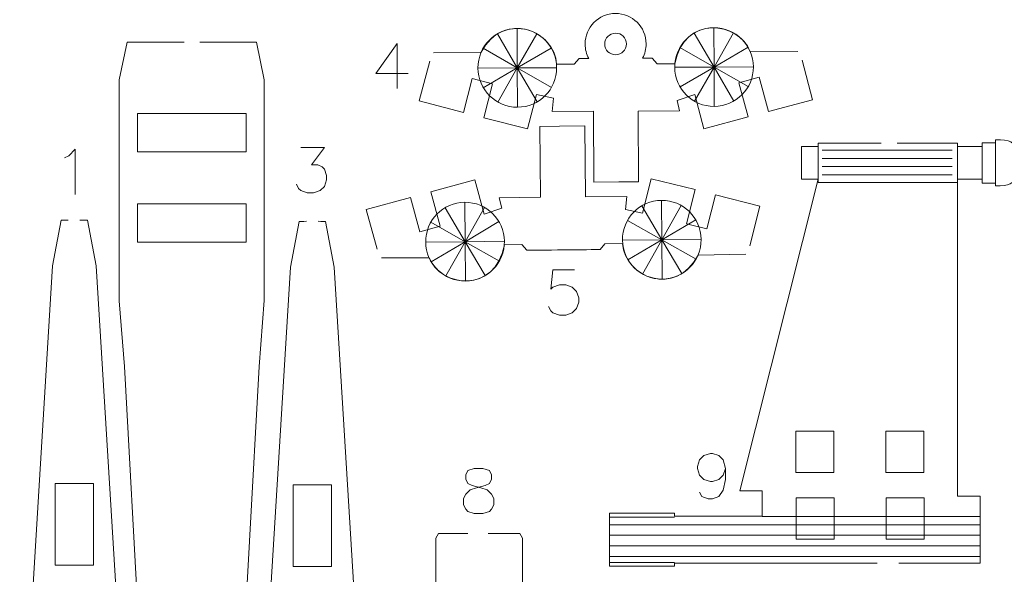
# Model space of a CAD drawing. Header units: millimetres. Extents: x -178 to 174, y -133 to 130.
# Tile 34 of 38: x -20 to 69, y 28 to 78. Entities that reach past the tile are written whole.
import ezdxf

# ---------------------------------------------------------------- set-up
doc = ezdxf.new("R2010")
doc.units = ezdxf.units.MM
doc.header["$MEASUREMENT"] = 0
doc.layers.add('Layer 1', color=7, linetype='Continuous')

msp = doc.modelspace()

# ---------------------------------------------------------------- linework, layer by layer
at = {"layer": 'Layer 1', "lineweight": 9}
for points, knots in [([(50.0126, 75.2759), (50.0126, 75.2759), (45.73, 75.2986), (45.73, 75.2986), (45.73, 75.2986), (44.7244, 77.9397), (39.852, 78.6117), (38.9922, 74.1751), (38.9922, 74.1751), (38.9922, 74.1751), (37.4192, 74.1762), (37.4192, 74.1762), (37.4192, 74.1762), (37.4192, 74.1762), (36.9759, 74.6824), (36.9759, 74.6824), (36.9759, 74.6824), (36.9759, 74.6824), (36.1163, 74.6789), (36.1163, 74.6789), (36.1163, 74.6789), (36.3165, 75.0605), (36.4291, 75.4957), (36.4273, 75.957), (36.4273, 75.957), (36.4211, 77.4661), (35.1932, 78.6843), (33.6841, 78.6782), (33.6841, 78.6782), (32.175, 78.672), (30.9568, 77.4439), (30.9629, 75.9349), (30.9629, 75.9349), (30.9648, 75.4736), (31.0808, 75.0395), (31.2843, 74.6594), (31.2843, 74.6594), (31.2843, 74.6594), (30.4243, 74.6559), (30.4243, 74.6559), (30.4243, 74.6559), (30.4243, 74.6559), (29.9855, 74.1461), (29.9855, 74.1461), (29.9855, 74.1461), (29.9855, 74.1461), (28.4146, 74.1344), (28.4146, 74.1344), (28.4146, 74.1344), (28.2485, 77.1386), (23.6478, 79.0279), (21.6514, 75.2016), (21.6514, 75.2016), (21.6514, 75.2016), (17.3834, 75.1443), (17.3834, 75.1443)], [0, 0, 0, 0, 0.0666667, 0.0666667, 0.0666667, 0.0666667, 0.1333333, 0.1333333, 0.1333333, 0.1333333, 0.2, 0.2, 0.2, 0.2, 0.2666667, 0.2666667, 0.2666667, 0.2666667, 0.3333333, 0.3333333, 0.3333333, 0.3333333, 0.4, 0.4, 0.4, 0.4, 0.4666667, 0.4666667, 0.4666667, 0.4666667, 0.5333333, 0.5333333, 0.5333333, 0.5333333, 0.6, 0.6, 0.6, 0.6, 0.6666667, 0.6666667, 0.6666667, 0.6666667, 0.7333333, 0.7333333, 0.7333333, 0.7333333, 0.8, 0.8, 0.8, 0.8, 0.8666667, 0.8666667, 0.8666667, 0.8666667, 1, 1, 1, 1]), ([(33.6912, 76.9161), (34.2269, 76.9182), (34.663, 76.4857), (34.6652, 75.9499), (34.6652, 75.9499), (34.6674, 75.4141), (34.2348, 74.9781), (33.699, 74.9759), (33.699, 74.9759), (33.1632, 74.9737), (32.7272, 75.4063), (32.725, 75.942), (32.725, 75.942), (32.7228, 76.4778), (33.1554, 76.9139), (33.6912, 76.9161)], [0, 0, 0, 0, 0.2, 0.2, 0.2, 0.2, 0.4, 0.4, 0.4, 0.4, 0.6, 0.6, 0.6, 0.6, 1, 1, 1, 1]), ([(-4.6262, -10.8019), (-4.9735, -10.7913), (-5.4471, -10.6584), (-5.4471, -10.6584), (-5.4471, -10.6584), (-5.4471, -10.6584), (-7.7165, 0.1205), (-7.7165, 0.1205), (-7.7165, 0.1205), (-7.7165, 0.1205), (-10.311, 47.0752), (-10.311, 47.0752), (-10.311, 47.0752), (-10.311, 47.0752), (-10.7634, 52.9546), (-10.7634, 52.9546), (-10.7634, 52.9546), (-10.7634, 52.9546), (-10.7634, 72.7382), (-10.7634, 72.7382), (-10.7634, 72.7382), (-10.7634, 72.7382), (-10.0522, 76.1222), (-10.0522, 76.1222), (-10.0522, 76.1222), (-10.0522, 76.1222), (-6.4837, 76.1222), (-4.9533, 76.1222)], [0, 0, 0, 0, 0.125, 0.125, 0.125, 0.125, 0.25, 0.25, 0.25, 0.25, 0.375, 0.375, 0.375, 0.375, 0.5, 0.5, 0.5, 0.5, 0.625, 0.625, 0.625, 0.625, 0.75, 0.75, 0.75, 0.75, 1, 1, 1, 1]), ([(-3.551, 76.1222), (-2.0019, 76.1222), (1.5128, 76.1222), (1.5128, 76.1222), (1.5128, 76.1222), (1.5128, 76.1222), (2.224, 72.7487), (2.224, 72.7487), (2.224, 72.7487), (2.224, 72.7487), (2.224, 52.9651), (2.224, 52.9651), (2.224, 52.9651), (2.224, 52.9651), (1.7716, 47.0752), (1.7716, 47.0752), (1.7716, 47.0752), (1.7716, 47.0752), (-0.8229, 0.1205), (-0.8229, 0.1205), (-0.8229, 0.1205), (-0.8229, 0.1205), (-3.0923, -10.6584), (-3.0923, -10.6584), (-3.0923, -10.6584), (-3.0923, -10.6584), (-3.5224, -10.8179), (-3.8652, -10.8031)], [0, 0, 0, 0, 0.125, 0.125, 0.125, 0.125, 0.25, 0.25, 0.25, 0.25, 0.375, 0.375, 0.375, 0.375, 0.5, 0.5, 0.5, 0.5, 0.625, 0.625, 0.625, 0.625, 0.75, 0.75, 0.75, 0.75, 1, 1, 1, 1]), ([(17.0639, 74.4028), (17.0639, 74.4028), (16.0932, 70.84), (16.0932, 70.84), (16.0932, 70.84), (16.0932, 70.84), (20.0587, 69.8129), (20.0587, 69.8129), (20.0587, 69.8129), (20.0587, 69.8129), (20.8461, 72.8593), (20.8461, 72.8593), (20.8461, 72.8593), (20.8461, 72.8593), (22.6763, 72.3854), (22.6763, 72.3854), (22.6763, 72.3854), (22.6763, 72.3854), (21.8882, 69.3393), (21.8882, 69.3393), (21.8882, 69.3393), (21.8882, 69.3393), (25.8128, 68.3353), (25.8128, 68.3353), (25.8128, 68.3353), (25.8128, 68.3353), (26.6027, 71.4101), (26.6027, 71.4101), (26.6027, 71.4101), (26.6027, 71.4101), (28.133, 71.089), (28.133, 71.089), (28.133, 71.089), (28.133, 71.089), (28.0078, 69.9117), (28.0078, 69.9117), (28.0078, 69.9117), (28.0078, 69.9117), (31.7086, 69.9266), (31.7086, 69.9266), (31.7086, 69.9266), (31.7086, 69.9266), (31.7345, 63.5767), (31.7345, 63.5767), (31.7345, 63.5767), (31.7345, 63.5767), (33.9991, 63.5857), (33.9991, 63.5857), (33.9991, 63.5857), (33.9991, 63.5857), (35.7555, 63.5929), (35.7555, 63.5929), (35.7555, 63.5929), (35.7555, 63.5929), (35.73, 69.9429), (35.73, 69.9429), (35.73, 69.9429), (35.73, 69.9429), (39.4311, 69.9577), (39.4311, 69.9577), (39.4311, 69.9577), (39.4311, 69.9577), (39.2147, 70.8959), (39.2147, 70.8959), (39.2147, 70.8959), (39.2147, 70.8959), (40.785, 71.4154), (40.785, 71.4154), (40.785, 71.4154), (40.785, 71.4154), (41.6064, 68.3486), (41.6064, 68.3486), (41.6064, 68.3486), (41.6064, 68.3486), (45.5634, 69.4075), (45.5634, 69.4075), (45.5634, 69.4075), (45.5634, 69.4075), (44.7422, 72.4744), (44.7422, 72.4744), (44.7422, 72.4744), (44.7422, 72.4744), (46.5687, 72.9631), (46.5687, 72.9631), (46.5687, 72.9631), (46.5687, 72.9631), (47.389, 69.8959), (47.389, 69.8959), (47.389, 69.8959), (47.389, 69.8959), (51.346, 70.9549), (51.346, 70.9549), (51.346, 70.9549), (51.346, 70.9549), (50.3955, 74.4988), (50.3955, 74.4988)], [0, 0, 0, 0, 0.04, 0.04, 0.04, 0.04, 0.08, 0.08, 0.08, 0.08, 0.12, 0.12, 0.12, 0.12, 0.16, 0.16, 0.16, 0.16, 0.2, 0.2, 0.2, 0.2, 0.24, 0.24, 0.24, 0.24, 0.28, 0.28, 0.28, 0.28, 0.32, 0.32, 0.32, 0.32, 0.36, 0.36, 0.36, 0.36, 0.4, 0.4, 0.4, 0.4, 0.44, 0.44, 0.44, 0.44, 0.48, 0.48, 0.48, 0.48, 0.52, 0.52, 0.52, 0.52, 0.56, 0.56, 0.56, 0.56, 0.6, 0.6, 0.6, 0.6, 0.64, 0.64, 0.64, 0.64, 0.68, 0.68, 0.68, 0.68, 0.72, 0.72, 0.72, 0.72, 0.76, 0.76, 0.76, 0.76, 0.8, 0.8, 0.8, 0.8, 0.84, 0.84, 0.84, 0.84, 0.88, 0.88, 0.88, 0.88, 0.92, 0.92, 0.92, 0.92, 1, 1, 1, 1]), ([(0.5889, 69.7066), (0.5889, 69.7066), (0.5889, 66.2776), (0.5889, 66.2776), (0.5889, 66.2776), (0.5889, 66.2776), (-9.1283, 66.2776), (-9.1283, 66.2776), (-9.1283, 66.2776), (-9.1283, 66.2776), (-9.1283, 69.7066), (-9.1283, 69.7066), (-9.1283, 69.7066), (-9.1283, 69.7066), (0.5889, 69.7066), (0.5889, 69.7066)], [0, 0, 0, 0, 0.2, 0.2, 0.2, 0.2, 0.4, 0.4, 0.4, 0.4, 0.6, 0.6, 0.6, 0.6, 1, 1, 1, 1]), ([(45.7162, 57.879), (45.7162, 57.879), (46.6164, 61.4329), (46.6164, 61.4329), (46.6164, 61.4329), (46.6164, 61.4329), (42.6451, 62.437), (42.6451, 62.437), (42.6451, 62.437), (42.6451, 62.437), (41.8753, 59.386), (41.8753, 59.386), (41.8753, 59.386), (41.8753, 59.386), (40.0424, 59.8495), (40.0424, 59.8495), (40.0424, 59.8495), (40.0424, 59.8495), (40.8128, 62.9001), (40.8128, 62.9001), (40.8128, 62.9001), (40.8128, 62.9001), (36.8826, 63.8813), (36.8826, 63.8813), (36.8826, 63.8813), (36.8826, 63.8813), (36.1105, 60.802), (36.1105, 60.802), (36.1105, 60.802), (36.1105, 60.802), (34.5782, 61.1143), (34.5782, 61.1143), (34.5782, 61.1143), (34.5782, 61.1143), (34.6967, 62.2922), (34.6967, 62.2922), (34.6967, 62.2922), (34.6967, 62.2922), (30.996, 62.256), (30.996, 62.256), (30.996, 62.256), (30.996, 62.256), (30.9332, 68.6056), (30.9332, 68.6056), (30.9332, 68.6056), (30.9332, 68.6056), (28.6689, 68.5835), (28.6689, 68.5835), (28.6689, 68.5835), (28.6689, 68.5835), (26.9125, 68.5661), (26.9125, 68.5661), (26.9125, 68.5661), (26.9125, 68.5661), (26.9748, 62.2164), (26.9748, 62.2164), (26.9748, 62.2164), (26.9748, 62.2164), (23.2738, 62.1801), (23.2738, 62.1801), (23.2738, 62.1801), (23.2738, 62.1801), (23.4956, 61.2432), (23.4956, 61.2432), (23.4956, 61.2432), (23.4956, 61.2432), (21.9284, 60.7146), (21.9284, 60.7146), (21.9284, 60.7146), (21.9284, 60.7146), (21.0893, 63.7767), (21.0893, 63.7767), (21.0893, 63.7767), (21.0893, 63.7767), (17.1384, 62.6949), (17.1384, 62.6949), (17.1384, 62.6949), (17.1384, 62.6949), (17.9774, 59.6328), (17.9774, 59.6328), (17.9774, 59.6328), (17.9774, 59.6328), (16.1538, 59.1335), (16.1538, 59.1335), (16.1538, 59.1335), (16.1538, 59.1335), (15.3158, 62.1959), (15.3158, 62.1959), (15.3158, 62.1959), (15.3158, 62.1959), (11.3648, 61.1141), (11.3648, 61.1141), (11.3648, 61.1141), (11.3648, 61.1141), (12.3332, 57.5749), (12.3332, 57.5749)], [0, 0, 0, 0, 0.04, 0.04, 0.04, 0.04, 0.08, 0.08, 0.08, 0.08, 0.12, 0.12, 0.12, 0.12, 0.16, 0.16, 0.16, 0.16, 0.2, 0.2, 0.2, 0.2, 0.24, 0.24, 0.24, 0.24, 0.28, 0.28, 0.28, 0.28, 0.32, 0.32, 0.32, 0.32, 0.36, 0.36, 0.36, 0.36, 0.4, 0.4, 0.4, 0.4, 0.44, 0.44, 0.44, 0.44, 0.48, 0.48, 0.48, 0.48, 0.52, 0.52, 0.52, 0.52, 0.56, 0.56, 0.56, 0.56, 0.6, 0.6, 0.6, 0.6, 0.64, 0.64, 0.64, 0.64, 0.68, 0.68, 0.68, 0.68, 0.72, 0.72, 0.72, 0.72, 0.76, 0.76, 0.76, 0.76, 0.8, 0.8, 0.8, 0.8, 0.84, 0.84, 0.84, 0.84, 0.88, 0.88, 0.88, 0.88, 0.92, 0.92, 0.92, 0.92, 1, 1, 1, 1]), ([(57.1174, 29.4394), (52.2885, 29.4394), (46.8122, 29.4394), (46.8122, 29.4394), (46.8122, 29.4394), (46.8122, 29.4394), (38.9674, 29.4394), (38.9674, 29.4394), (38.9674, 29.4394), (38.9674, 29.4394), (38.9674, 29.172), (38.9674, 29.172), (38.9674, 29.172), (38.9674, 29.172), (33.1465, 29.172), (33.1465, 29.172), (33.1465, 29.172), (33.1465, 29.172), (33.1465, 33.9373), (33.1465, 33.9373), (33.1465, 33.9373), (33.1465, 33.9373), (38.9674, 33.9373), (38.9674, 33.9373), (38.9674, 33.9373), (38.9674, 33.9373), (38.9674, 33.6699), (38.9674, 33.6699), (38.9674, 33.6699), (38.9674, 33.6699), (46.8122, 33.6699), (46.8122, 33.6699), (46.8122, 33.6699), (46.8122, 33.6699), (46.8122, 35.9185), (46.8122, 35.9185), (46.8122, 35.9185), (46.8122, 35.9185), (44.8278, 35.9185), (44.8278, 35.9185), (44.8278, 35.9185), (44.8278, 35.9185), (51.8398, 63.8245), (51.8398, 63.8245), (51.8398, 63.8245), (51.8398, 63.8245), (50.3451, 63.8245), (50.3451, 63.8245), (50.3451, 63.8245), (50.3451, 63.8245), (50.3451, 66.768), (50.3451, 66.768), (50.3451, 66.768), (50.3451, 66.768), (51.8398, 66.768), (51.8398, 66.768), (51.8398, 66.768), (51.8398, 66.768), (51.8398, 67.0491), (51.8398, 67.0491), (51.8398, 67.0491), (51.8398, 67.0491), (52.2362, 67.0491), (52.2362, 67.0491), (52.2362, 67.0491), (52.2362, 67.0491), (54.7596, 67.0491), (57.5011, 67.0491)], [0, 0, 0, 0, 0.0555556, 0.0555556, 0.0555556, 0.0555556, 0.1111111, 0.1111111, 0.1111111, 0.1111111, 0.1666667, 0.1666667, 0.1666667, 0.1666667, 0.2222222, 0.2222222, 0.2222222, 0.2222222, 0.2777778, 0.2777778, 0.2777778, 0.2777778, 0.3333333, 0.3333333, 0.3333333, 0.3333333, 0.3888889, 0.3888889, 0.3888889, 0.3888889, 0.4444444, 0.4444444, 0.4444444, 0.4444444, 0.5, 0.5, 0.5, 0.5, 0.5555556, 0.5555556, 0.5555556, 0.5555556, 0.6111111, 0.6111111, 0.6111111, 0.6111111, 0.6666667, 0.6666667, 0.6666667, 0.6666667, 0.7222222, 0.7222222, 0.7222222, 0.7222222, 0.7777778, 0.7777778, 0.7777778, 0.7777778, 0.8333333, 0.8333333, 0.8333333, 0.8333333, 0.8888889, 0.8888889, 0.8888889, 0.8888889, 1, 1, 1, 1]), ([(58.9166, 67.0491), (61.7149, 67.0491), (64.3303, 67.0491), (64.3303, 67.0491), (64.3303, 67.0491), (64.3303, 67.0491), (64.3303, 66.768), (64.3303, 66.768), (64.3303, 66.768), (64.3303, 66.768), (66.5409, 66.768), (66.5409, 66.768), (66.5409, 66.768), (66.5409, 66.768), (66.5409, 67.1071), (66.5409, 67.1071), (66.5409, 67.1071), (66.5409, 67.1071), (67.7233, 67.1071), (67.7233, 67.1071), (67.7233, 67.1071), (67.7233, 67.1071), (67.7233, 67.3634), (67.7233, 67.3634), (67.7233, 67.3634), (69.0354, 67.3634), (69.4524, 67.2375), (69.5631, 66.189), (69.5631, 66.189), (69.5631, 66.189), (82.0282, 66.189), (82.0282, 66.189), (82.0282, 66.189), (82.0282, 66.189), (82.0282, 64.3369), (82.0282, 64.3369), (82.0282, 64.3369), (82.0282, 64.3369), (69.5466, 64.3369), (69.5466, 64.3369), (69.5466, 64.3369), (69.4053, 63.3494), (68.9377, 63.2291), (67.7233, 63.2291), (67.7233, 63.2291), (67.7233, 63.2291), (67.7233, 63.4854), (67.7233, 63.4854), (67.7233, 63.4854), (67.7233, 63.4854), (66.5409, 63.4854), (66.5409, 63.4854), (66.5409, 63.4854), (66.5409, 63.4854), (66.5409, 63.8245), (66.5409, 63.8245), (66.5409, 63.8245), (66.5409, 63.8245), (64.3303, 63.8245), (64.3303, 63.8245), (64.3303, 63.8245), (64.3303, 63.8245), (64.3303, 63.5434), (64.3303, 63.5434), (64.3303, 63.5434), (64.3303, 63.5434), (64.3303, 35.4561), (64.3303, 35.4561), (64.3303, 35.4561), (64.3303, 35.4561), (66.3524, 35.4561), (66.3524, 35.4561), (66.3524, 35.4561), (66.3524, 35.4561), (66.3524, 29.4394), (66.3524, 29.4394), (66.3524, 29.4394), (66.3524, 29.4394), (64.3303, 29.4394), (64.3303, 29.4394), (64.3303, 29.4394), (64.3303, 29.4394), (62.0189, 29.4394), (59.0753, 29.4394)], [0, 0, 0, 0, 0.0454545, 0.0454545, 0.0454545, 0.0454545, 0.0909091, 0.0909091, 0.0909091, 0.0909091, 0.1363636, 0.1363636, 0.1363636, 0.1363636, 0.1818182, 0.1818182, 0.1818182, 0.1818182, 0.2272727, 0.2272727, 0.2272727, 0.2272727, 0.2727273, 0.2727273, 0.2727273, 0.2727273, 0.3181818, 0.3181818, 0.3181818, 0.3181818, 0.3636364, 0.3636364, 0.3636364, 0.3636364, 0.4090909, 0.4090909, 0.4090909, 0.4090909, 0.4545455, 0.4545455, 0.4545455, 0.4545455, 0.5, 0.5, 0.5, 0.5, 0.5454545, 0.5454545, 0.5454545, 0.5454545, 0.5909091, 0.5909091, 0.5909091, 0.5909091, 0.6363636, 0.6363636, 0.6363636, 0.6363636, 0.6818182, 0.6818182, 0.6818182, 0.6818182, 0.7272727, 0.7272727, 0.7272727, 0.7272727, 0.7727273, 0.7727273, 0.7727273, 0.7727273, 0.8181818, 0.8181818, 0.8181818, 0.8181818, 0.8636364, 0.8636364, 0.8636364, 0.8636364, 0.9090909, 0.9090909, 0.9090909, 0.9090909, 1, 1, 1, 1]), ([(0.5889, 61.637), (0.5889, 61.637), (0.5889, 58.208), (0.5889, 58.208), (0.5889, 58.208), (0.5889, 58.208), (-9.1283, 58.208), (-9.1283, 58.208), (-9.1283, 58.208), (-9.1283, 58.208), (-9.1283, 61.637), (-9.1283, 61.637), (-9.1283, 61.637), (-9.1283, 61.637), (0.5889, 61.637), (0.5889, 61.637)], [0, 0, 0, 0, 0.2, 0.2, 0.2, 0.2, 0.4, 0.4, 0.4, 0.4, 0.6, 0.6, 0.6, 0.6, 1, 1, 1, 1]), ([(-15.2657, -19.4574), (-16.3994, -19.4574), (-19.1452, -19.4574), (-19.1452, -19.4574), (-19.1452, -19.4574), (-19.1452, -19.4574), (-19.6696, -16.0839), (-19.6696, -16.0839), (-19.6696, -16.0839), (-19.6696, -16.0839), (-19.6696, -16.0899), (-19.6696, -16.0899), (-19.6696, -16.0899), (-19.6696, -16.0899), (-19.6696, 3.6937), (-19.6696, 3.6937), (-19.6696, 3.6937), (-19.6696, 3.6937), (-19.6829, 3.7102), (-19.6829, 3.7102), (-19.6829, 3.7102), (-19.6829, 3.7102), (-19.6879, 7.8709), (-19.6879, 7.8709), (-19.6879, 7.8709), (-19.6879, 7.8709), (-16.7364, 56.0617), (-16.7364, 56.0617), (-16.7364, 56.0617), (-16.7364, 56.0617), (-15.9623, 60.1558), (-15.9623, 60.1558), (-15.9623, 60.1558), (-15.9623, 60.1558), (-15.6445, 60.1655), (-15.3393, 60.1748)], [0, 0, 0, 0, 0.1, 0.1, 0.1, 0.1, 0.2, 0.2, 0.2, 0.2, 0.3, 0.3, 0.3, 0.3, 0.4, 0.4, 0.4, 0.4, 0.5, 0.5, 0.5, 0.5, 0.6, 0.6, 0.6, 0.6, 0.7, 0.7, 0.7, 0.7, 0.8, 0.8, 0.8, 0.8, 1, 1, 1, 1]), ([(-14.3063, 60.1772), (-13.9803, 60.1673), (-13.6075, 60.1558), (-13.6075, 60.1558), (-13.6075, 60.1558), (-13.6075, 60.1558), (-12.8334, 56.0617), (-12.8334, 56.0617), (-12.8334, 56.0617), (-12.8334, 56.0617), (-9.8819, 7.8709), (-9.8819, 7.8709), (-9.8819, 7.8709), (-9.8819, 7.8709), (-9.8869, 3.7102), (-9.8869, 3.7102), (-9.8869, 3.7102), (-9.8869, 3.7102), (-9.7732, 3.6997), (-9.7732, 3.6997), (-9.7732, 3.6997), (-9.7732, 3.6997), (-9.7732, -16.0839), (-9.7732, -16.0839), (-9.7732, -16.0839), (-9.7732, -16.0839), (-9.7732, -16.0839), (-9.7732, -16.0839), (-9.7732, -16.0839), (-9.7732, -16.0839), (-10.4246, -19.4574), (-10.4246, -19.4574), (-10.4246, -19.4574), (-10.4246, -19.4574), (-12.9557, -19.4574), (-14.161, -19.4574)], [0, 0, 0, 0, 0.1, 0.1, 0.1, 0.1, 0.2, 0.2, 0.2, 0.2, 0.3, 0.3, 0.3, 0.3, 0.4, 0.4, 0.4, 0.4, 0.5, 0.5, 0.5, 0.5, 0.6, 0.6, 0.6, 0.6, 0.7, 0.7, 0.7, 0.7, 0.8, 0.8, 0.8, 0.8, 1, 1, 1, 1]), ([(5.9341, -19.5844), (4.743, -19.5844), (2.164, -19.5844), (2.164, -19.5844), (2.164, -19.5844), (2.164, -19.5844), (1.2586, -16.2109), (1.2586, -16.2109), (1.2586, -16.2109), (1.2586, -16.2109), (1.1936, -16.2169), (1.1936, -16.2169), (1.1936, -16.2169), (1.1936, -16.2169), (1.1936, 3.5667), (1.1936, 3.5667), (1.1936, 3.5667), (1.1936, 3.5667), (1.6263, 3.5832), (1.6263, 3.5832), (1.6263, 3.5832), (1.6263, 3.5832), (1.6213, 7.7439), (1.6213, 7.7439), (1.6213, 7.7439), (1.6213, 7.7439), (4.5728, 55.9527), (4.5728, 55.9527), (4.5728, 55.9527), (4.5728, 55.9527), (5.3469, 60.0468), (5.3469, 60.0468), (5.3469, 60.0468), (5.3469, 60.0468), (5.6857, 60.0572), (5.9997, 60.0668)], [0, 0, 0, 0, 0.1, 0.1, 0.1, 0.1, 0.2, 0.2, 0.2, 0.2, 0.3, 0.3, 0.3, 0.3, 0.4, 0.4, 0.4, 0.4, 0.5, 0.5, 0.5, 0.5, 0.6, 0.6, 0.6, 0.6, 0.7, 0.7, 0.7, 0.7, 0.8, 0.8, 0.8, 0.8, 1, 1, 1, 1]), ([(7.0588, 60.0665), (7.3701, 60.057), (7.7017, 60.0468), (7.7017, 60.0468), (7.7017, 60.0468), (7.7017, 60.0468), (8.4758, 55.9527), (8.4758, 55.9527), (8.4758, 55.9527), (8.4758, 55.9527), (11.4273, 7.7439), (11.4273, 7.7439), (11.4273, 7.7439), (11.4273, 7.7439), (11.4223, 3.5832), (11.4223, 3.5832), (11.4223, 3.5832), (11.4223, 3.5832), (11.855, 3.5667), (11.855, 3.5667), (11.855, 3.5667), (11.855, 3.5667), (11.855, -16.2169), (11.855, -16.2169), (11.855, -16.2169), (11.855, -16.2169), (11.79, -16.2109), (11.79, -16.2109), (11.79, -16.2109), (11.79, -16.2109), (10.8846, -19.5844), (10.8846, -19.5844), (10.8846, -19.5844), (10.8846, -19.5844), (8.4821, -19.5844), (7.2438, -19.5844)], [0, 0, 0, 0, 0.1, 0.1, 0.1, 0.1, 0.2, 0.2, 0.2, 0.2, 0.3, 0.3, 0.3, 0.3, 0.4, 0.4, 0.4, 0.4, 0.5, 0.5, 0.5, 0.5, 0.6, 0.6, 0.6, 0.6, 0.7, 0.7, 0.7, 0.7, 0.8, 0.8, 0.8, 0.8, 1, 1, 1, 1]), ([(12.7232, 56.8008), (12.7232, 56.8008), (17.0059, 56.8027), (17.0059, 56.8027), (17.0059, 56.8027), (18.0268, 54.1677), (22.903, 53.5239), (23.737, 57.9654), (23.737, 57.9654), (23.737, 57.9654), (25.3101, 57.9733), (25.3101, 57.9733), (25.3101, 57.9733), (25.3101, 57.9733), (25.7562, 57.4698), (25.7562, 57.4698), (25.7562, 57.4698), (26.4886, 57.477), (31.5739, 57.527), (32.3075, 57.5342), (32.3075, 57.5342), (32.3075, 57.5342), (32.7435, 58.0465), (32.7435, 58.0465), (32.7435, 58.0465), (32.7435, 58.0465), (34.3143, 58.0672), (34.3143, 58.0672), (34.3143, 58.0672), (34.4977, 55.0641), (39.1094, 53.2014), (41.0835, 57.0392), (41.0835, 57.0392), (41.0835, 57.0392), (45.3511, 57.1212), (45.3511, 57.1212)], [0, 0, 0, 0, 0.1, 0.1, 0.1, 0.1, 0.2, 0.2, 0.2, 0.2, 0.3, 0.3, 0.3, 0.3, 0.4, 0.4, 0.4, 0.4, 0.5, 0.5, 0.5, 0.5, 0.6, 0.6, 0.6, 0.6, 0.7, 0.7, 0.7, 0.7, 0.8, 0.8, 0.8, 0.8, 1, 1, 1, 1]), ([(49.8319, 37.5724), (49.8319, 37.5724), (53.2544, 37.5724), (53.2544, 37.5724), (53.2544, 37.5724), (53.2544, 37.5724), (53.2544, 41.2808), (53.2544, 41.2808), (53.2544, 41.2808), (53.2544, 41.2808), (49.8319, 41.2808), (49.8319, 41.2808), (49.8319, 41.2808), (49.8319, 41.2808), (49.8319, 37.5724), (49.8319, 37.5724)], [0, 0, 0, 0, 0.2, 0.2, 0.2, 0.2, 0.4, 0.4, 0.4, 0.4, 0.6, 0.6, 0.6, 0.6, 1, 1, 1, 1]), ([(57.8914, 37.5724), (57.8914, 37.5724), (61.3139, 37.5724), (61.3139, 37.5724), (61.3139, 37.5724), (61.3139, 37.5724), (61.3139, 41.2808), (61.3139, 41.2808), (61.3139, 41.2808), (61.3139, 41.2808), (57.8914, 41.2808), (57.8914, 41.2808), (57.8914, 41.2808), (57.8914, 41.2808), (57.8914, 37.5724), (57.8914, 37.5724)], [0, 0, 0, 0, 0.2, 0.2, 0.2, 0.2, 0.4, 0.4, 0.4, 0.4, 0.6, 0.6, 0.6, 0.6, 1, 1, 1, 1]), ([(-16.4994, 29.2793), (-16.4994, 29.2793), (-16.4994, 36.5945), (-16.4994, 36.5945), (-16.4994, 36.5945), (-16.4994, 36.5945), (-13.0704, 36.5945), (-13.0704, 36.5945), (-13.0704, 36.5945), (-13.0704, 36.5945), (-13.0704, 29.2793), (-13.0704, 29.2793), (-13.0704, 29.2793), (-13.0704, 29.2793), (-16.4994, 29.2793), (-16.4994, 29.2793)], [0, 0, 0, 0, 0.2, 0.2, 0.2, 0.2, 0.4, 0.4, 0.4, 0.4, 0.6, 0.6, 0.6, 0.6, 1, 1, 1, 1]), ([(4.8098, 29.1523), (4.8098, 29.1523), (4.8098, 36.4675), (4.8098, 36.4675), (4.8098, 36.4675), (4.8098, 36.4675), (8.2388, 36.4675), (8.2388, 36.4675), (8.2388, 36.4675), (8.2388, 36.4675), (8.2388, 29.1523), (8.2388, 29.1523), (8.2388, 29.1523), (8.2388, 29.1523), (4.8098, 29.1523), (4.8098, 29.1523)], [0, 0, 0, 0, 0.2, 0.2, 0.2, 0.2, 0.4, 0.4, 0.4, 0.4, 0.6, 0.6, 0.6, 0.6, 1, 1, 1, 1]), ([(49.8639, 31.5859), (49.8639, 31.5859), (53.2863, 31.5859), (53.2863, 31.5859), (53.2863, 31.5859), (53.2863, 31.5859), (53.2863, 35.2943), (53.2863, 35.2943), (53.2863, 35.2943), (53.2863, 35.2943), (49.8639, 35.2943), (49.8639, 35.2943), (49.8639, 35.2943), (49.8639, 35.2943), (49.8639, 31.5859), (49.8639, 31.5859)], [0, 0, 0, 0, 0.2, 0.2, 0.2, 0.2, 0.4, 0.4, 0.4, 0.4, 0.6, 0.6, 0.6, 0.6, 1, 1, 1, 1]), ([(57.9234, 31.5859), (57.9234, 31.5859), (61.3458, 31.5859), (61.3458, 31.5859), (61.3458, 31.5859), (61.3458, 31.5859), (61.3458, 35.2943), (61.3458, 35.2943), (61.3458, 35.2943), (61.3458, 35.2943), (57.9234, 35.2943), (57.9234, 35.2943), (57.9234, 35.2943), (57.9234, 35.2943), (57.9234, 31.5859), (57.9234, 31.5859)], [0, 0, 0, 0, 0.2, 0.2, 0.2, 0.2, 0.4, 0.4, 0.4, 0.4, 0.6, 0.6, 0.6, 0.6, 1, 1, 1, 1]), ([(20.3802, 22.59), (18.9931, 22.59), (17.8404, 22.59), (17.8404, 22.59), (17.8404, 22.59), (17.8404, 22.59), (17.5864, 23.0199), (17.5864, 23.0199), (17.5864, 23.0199), (17.5864, 23.0199), (17.5864, 31.6851), (17.5864, 31.6851), (17.5864, 31.6851), (17.5864, 31.6851), (17.8404, 32.115), (17.8404, 32.115), (17.8404, 32.115), (17.8404, 32.115), (19.0299, 32.115), (20.4463, 32.115)], [0, 0, 0, 0, 0.1666667, 0.1666667, 0.1666667, 0.1666667, 0.3333333, 0.3333333, 0.3333333, 0.3333333, 0.5, 0.5, 0.5, 0.5, 0.6666667, 0.6666667, 0.6666667, 0.6666667, 1, 1, 1, 1]), ([(22.2719, 32.115), (23.785, 32.0649), (25.1048, 32.115), (25.1048, 32.115), (25.1048, 32.115), (25.1048, 32.115), (25.3588, 31.6851), (25.3588, 31.6851), (25.3588, 31.6851), (25.3588, 31.6851), (25.3588, 23.0199), (25.3588, 23.0199), (25.3588, 23.0199), (25.3588, 23.0199), (25.1048, 22.59), (25.1048, 22.59), (25.1048, 22.59), (25.1048, 22.59), (23.6871, 22.5967), (22.305, 22.5967)], [0, 0, 0, 0, 0.1666667, 0.1666667, 0.1666667, 0.1666667, 0.3333333, 0.3333333, 0.3333333, 0.3333333, 0.5, 0.5, 0.5, 0.5, 0.6666667, 0.6666667, 0.6666667, 0.6666667, 1, 1, 1, 1])]:
    msp.add_open_spline(points, degree=3, knots=knots, dxfattribs=at)
at = {"layer": 'Layer 1', "color": 5, "lineweight": 9}
for points, knots in [([(24.9051, 70.283), (26.852, 70.2909), (28.424, 71.8756), (28.4161, 73.8225), (28.4161, 73.8225), (28.4083, 75.7693), (26.8236, 77.3413), (24.8767, 77.3334), (24.8767, 77.3334), (22.9297, 77.3256), (21.3579, 75.7409), (21.3657, 73.794), (21.3657, 73.794), (21.3736, 71.8471), (22.9583, 70.2752), (24.9051, 70.283)], [0, 0, 0, 0, 0.2, 0.2, 0.2, 0.2, 0.4, 0.4, 0.4, 0.4, 0.6, 0.6, 0.6, 0.6, 1, 1, 1, 1]), ([(42.5306, 70.3541), (40.5836, 70.3463), (38.9989, 71.9182), (38.9911, 73.8651), (38.9911, 73.8651), (38.9832, 75.812), (40.5551, 77.3967), (42.502, 77.4045), (42.502, 77.4045), (44.449, 77.4124), (46.0337, 75.8405), (46.0416, 73.8936), (46.0416, 73.8936), (46.0494, 71.9467), (44.4775, 70.362), (42.5306, 70.3541)], [0, 0, 0, 0, 0.2, 0.2, 0.2, 0.2, 0.4, 0.4, 0.4, 0.4, 0.6, 0.6, 0.6, 0.6, 1, 1, 1, 1]), ([(14.1344, 75.9997), (14.1344, 75.9997), (12.2061, 73.3001), (12.2061, 73.3001), (12.2061, 73.3001), (12.2061, 73.3001), (15.0985, 73.3001), (15.0985, 73.3001)], [0, 0, 0, 0, 0.3333333, 0.3333333, 0.3333333, 0.3333333, 1, 1, 1, 1]), ([(-15.6752, 65.7433), (-15.6752, 65.7433), (-15.2895, 65.9361), (-15.2895, 65.9361), (-15.2895, 65.9361), (-15.2895, 65.9361), (-14.7111, 66.5146), (-14.7111, 66.5146), (-14.7111, 66.5146), (-14.7111, 66.5146), (-14.7111, 62.4652), (-14.7111, 62.4652)], [0, 0, 0, 0, 0.25, 0.25, 0.25, 0.25, 0.5, 0.5, 0.5, 0.5, 1, 1, 1, 1]), ([(5.4894, 66.6675), (5.4894, 66.6675), (7.6104, 66.6675), (7.6104, 66.6675), (7.6104, 66.6675), (7.6104, 66.6675), (6.4535, 65.1249), (6.4535, 65.1249), (6.4535, 65.1249), (6.4535, 65.1249), (7.032, 65.1249), (7.032, 65.1249), (7.032, 65.1249), (7.032, 65.1249), (7.4176, 64.932), (7.4176, 64.932), (7.4176, 64.932), (7.4176, 64.932), (7.6104, 64.7392), (7.6104, 64.7392), (7.6104, 64.7392), (7.6104, 64.7392), (7.8033, 64.1607), (7.8033, 64.1607), (7.8033, 64.1607), (7.8033, 64.1607), (7.8033, 63.7751), (7.8033, 63.7751), (7.8033, 63.7751), (7.8033, 63.7751), (7.6104, 63.1966), (7.6104, 63.1966), (7.6104, 63.1966), (7.6104, 63.1966), (7.2248, 62.8109), (7.2248, 62.8109), (7.2248, 62.8109), (7.2248, 62.8109), (6.6463, 62.6181), (6.6463, 62.6181), (6.6463, 62.6181), (6.6463, 62.6181), (6.0678, 62.6181), (6.0678, 62.6181), (6.0678, 62.6181), (6.0678, 62.6181), (5.4894, 62.8109), (5.4894, 62.8109), (5.4894, 62.8109), (5.4894, 62.8109), (5.2965, 63.0038), (5.2965, 63.0038), (5.2965, 63.0038), (5.2965, 63.0038), (5.1037, 63.3894), (5.1037, 63.3894)], [0, 0, 0, 0, 0.0666667, 0.0666667, 0.0666667, 0.0666667, 0.1333333, 0.1333333, 0.1333333, 0.1333333, 0.2, 0.2, 0.2, 0.2, 0.2666667, 0.2666667, 0.2666667, 0.2666667, 0.3333333, 0.3333333, 0.3333333, 0.3333333, 0.4, 0.4, 0.4, 0.4, 0.4666667, 0.4666667, 0.4666667, 0.4666667, 0.5333333, 0.5333333, 0.5333333, 0.5333333, 0.6, 0.6, 0.6, 0.6, 0.6666667, 0.6666667, 0.6666667, 0.6666667, 0.7333333, 0.7333333, 0.7333333, 0.7333333, 0.8, 0.8, 0.8, 0.8, 0.8666667, 0.8666667, 0.8666667, 0.8666667, 1, 1, 1, 1]), ([(64.3303, 63.5434), (64.3303, 63.5434), (51.8398, 63.5434), (51.8398, 63.5434), (51.8398, 63.5434), (51.8398, 63.5434), (51.8398, 66.768), (51.8398, 66.768)], [0, 0, 0, 0, 0.3333333, 0.3333333, 0.3333333, 0.3333333, 1, 1, 1, 1]), ([(20.1767, 61.7658), (22.1235, 61.7849), (23.7173, 60.2222), (23.7364, 58.2753), (23.7364, 58.2753), (23.7556, 56.3285), (22.1929, 54.7348), (20.246, 54.7157), (20.246, 54.7157), (18.299, 54.6965), (16.7053, 56.2593), (16.6862, 58.2061), (16.6862, 58.2061), (16.6671, 60.153), (18.2299, 61.7467), (20.1767, 61.7658)], [0, 0, 0, 0, 0.2, 0.2, 0.2, 0.2, 0.4, 0.4, 0.4, 0.4, 0.6, 0.6, 0.6, 0.6, 1, 1, 1, 1]), ([(37.8014, 61.9389), (35.8546, 61.9198), (34.2919, 60.3261), (34.311, 58.3792), (34.311, 58.3792), (34.3301, 56.4324), (35.9238, 54.8696), (37.8707, 54.8887), (37.8707, 54.8887), (39.8175, 54.9079), (41.3802, 56.5016), (41.3611, 58.4484), (41.3611, 58.4484), (41.342, 60.3953), (39.7483, 61.958), (37.8014, 61.9389)], [0, 0, 0, 0, 0.2, 0.2, 0.2, 0.2, 0.4, 0.4, 0.4, 0.4, 0.6, 0.6, 0.6, 0.6, 1, 1, 1, 1]), ([(30.0094, 55.7196), (30.0094, 55.7196), (28.0812, 55.7196), (28.0812, 55.7196), (28.0812, 55.7196), (28.0812, 55.7196), (27.8883, 53.9841), (27.8883, 53.9841), (27.8883, 53.9841), (27.8883, 53.9841), (28.0812, 54.177), (28.0812, 54.177), (28.0812, 54.177), (28.0812, 54.177), (28.6596, 54.3698), (28.6596, 54.3698), (28.6596, 54.3698), (28.6596, 54.3698), (29.2381, 54.3698), (29.2381, 54.3698), (29.2381, 54.3698), (29.2381, 54.3698), (29.8166, 54.177), (29.8166, 54.177), (29.8166, 54.177), (29.8166, 54.177), (30.2023, 53.7913), (30.2023, 53.7913), (30.2023, 53.7913), (30.2023, 53.7913), (30.3951, 53.2128), (30.3951, 53.2128), (30.3951, 53.2128), (30.3951, 53.2128), (30.3951, 52.8272), (30.3951, 52.8272), (30.3951, 52.8272), (30.3951, 52.8272), (30.2023, 52.2487), (30.2023, 52.2487), (30.2023, 52.2487), (30.2023, 52.2487), (29.8166, 51.863), (29.8166, 51.863), (29.8166, 51.863), (29.8166, 51.863), (29.2381, 51.6702), (29.2381, 51.6702), (29.2381, 51.6702), (29.2381, 51.6702), (28.6596, 51.6702), (28.6596, 51.6702), (28.6596, 51.6702), (28.6596, 51.6702), (28.0812, 51.863), (28.0812, 51.863), (28.0812, 51.863), (28.0812, 51.863), (27.8883, 52.0559), (27.8883, 52.0559), (27.8883, 52.0559), (27.8883, 52.0559), (27.6955, 52.4415), (27.6955, 52.4415)], [0, 0, 0, 0, 0.0588235, 0.0588235, 0.0588235, 0.0588235, 0.1176471, 0.1176471, 0.1176471, 0.1176471, 0.1764706, 0.1764706, 0.1764706, 0.1764706, 0.2352941, 0.2352941, 0.2352941, 0.2352941, 0.2941176, 0.2941176, 0.2941176, 0.2941176, 0.3529412, 0.3529412, 0.3529412, 0.3529412, 0.4117647, 0.4117647, 0.4117647, 0.4117647, 0.4705882, 0.4705882, 0.4705882, 0.4705882, 0.5294118, 0.5294118, 0.5294118, 0.5294118, 0.5882353, 0.5882353, 0.5882353, 0.5882353, 0.6470588, 0.6470588, 0.6470588, 0.6470588, 0.7058824, 0.7058824, 0.7058824, 0.7058824, 0.7647059, 0.7647059, 0.7647059, 0.7647059, 0.8235294, 0.8235294, 0.8235294, 0.8235294, 0.8823529, 0.8823529, 0.8823529, 0.8823529, 1, 1, 1, 1]), ([(43.5373, 37.9186), (43.5373, 37.9186), (43.3444, 37.3401), (43.3444, 37.3401), (43.3444, 37.3401), (43.3444, 37.3401), (42.9588, 36.9545), (42.9588, 36.9545), (42.9588, 36.9545), (42.9588, 36.9545), (42.3803, 36.7616), (42.3803, 36.7616), (42.3803, 36.7616), (42.3803, 36.7616), (42.1875, 36.7616), (42.1875, 36.7616), (42.1875, 36.7616), (42.1875, 36.7616), (41.609, 36.9545), (41.609, 36.9545), (41.609, 36.9545), (41.609, 36.9545), (41.2234, 37.3401), (41.2234, 37.3401), (41.2234, 37.3401), (41.2234, 37.3401), (41.0305, 37.9186), (41.0305, 37.9186), (41.0305, 37.9186), (41.0305, 37.9186), (41.0305, 38.1114), (41.0305, 38.1114), (41.0305, 38.1114), (41.0305, 38.1114), (41.2234, 38.6899), (41.2234, 38.6899), (41.2234, 38.6899), (41.2234, 38.6899), (41.609, 39.0755), (41.609, 39.0755), (41.609, 39.0755), (41.609, 39.0755), (42.1875, 39.2684), (42.1875, 39.2684), (42.1875, 39.2684), (42.1875, 39.2684), (42.3803, 39.2684), (42.3803, 39.2684), (42.3803, 39.2684), (42.3803, 39.2684), (42.9588, 39.0755), (42.9588, 39.0755), (42.9588, 39.0755), (42.9588, 39.0755), (43.3444, 38.6899), (43.3444, 38.6899), (43.3444, 38.6899), (43.3444, 38.6899), (43.5373, 37.9186), (43.5373, 37.9186), (43.5373, 37.9186), (43.5373, 37.9186), (43.5373, 36.9545), (43.5373, 36.9545), (43.5373, 36.9545), (43.5373, 36.9545), (43.3444, 35.9903), (43.3444, 35.9903), (43.3444, 35.9903), (43.3444, 35.9903), (42.9588, 35.4118), (42.9588, 35.4118), (42.9588, 35.4118), (42.9588, 35.4118), (42.3803, 35.219), (42.3803, 35.219), (42.3803, 35.219), (42.3803, 35.219), (41.9947, 35.219), (41.9947, 35.219), (41.9947, 35.219), (41.9947, 35.219), (41.4162, 35.4118), (41.4162, 35.4118), (41.4162, 35.4118), (41.4162, 35.4118), (41.2234, 35.7975), (41.2234, 35.7975)], [0, 0, 0, 0, 0.0434783, 0.0434783, 0.0434783, 0.0434783, 0.0869565, 0.0869565, 0.0869565, 0.0869565, 0.1304348, 0.1304348, 0.1304348, 0.1304348, 0.173913, 0.173913, 0.173913, 0.173913, 0.2173913, 0.2173913, 0.2173913, 0.2173913, 0.2608696, 0.2608696, 0.2608696, 0.2608696, 0.3043478, 0.3043478, 0.3043478, 0.3043478, 0.3478261, 0.3478261, 0.3478261, 0.3478261, 0.3913043, 0.3913043, 0.3913043, 0.3913043, 0.4347826, 0.4347826, 0.4347826, 0.4347826, 0.4782609, 0.4782609, 0.4782609, 0.4782609, 0.5217391, 0.5217391, 0.5217391, 0.5217391, 0.5652174, 0.5652174, 0.5652174, 0.5652174, 0.6086957, 0.6086957, 0.6086957, 0.6086957, 0.6521739, 0.6521739, 0.6521739, 0.6521739, 0.6956522, 0.6956522, 0.6956522, 0.6956522, 0.7391304, 0.7391304, 0.7391304, 0.7391304, 0.7826087, 0.7826087, 0.7826087, 0.7826087, 0.826087, 0.826087, 0.826087, 0.826087, 0.8695652, 0.8695652, 0.8695652, 0.8695652, 0.9130435, 0.9130435, 0.9130435, 0.9130435, 1, 1, 1, 1]), ([(21.0397, 37.9396), (21.0397, 37.9396), (20.4611, 37.7467), (20.4611, 37.7467), (20.4611, 37.7467), (20.4611, 37.7467), (20.2683, 37.3611), (20.2683, 37.3611), (20.2683, 37.3611), (20.2683, 37.3611), (20.2683, 36.9754), (20.2683, 36.9754), (20.2683, 36.9754), (20.2683, 36.9754), (20.4611, 36.5898), (20.4611, 36.5898), (20.4611, 36.5898), (20.4611, 36.5898), (20.8468, 36.397), (20.8468, 36.397), (20.8468, 36.397), (20.8468, 36.397), (21.6181, 36.2041), (21.6181, 36.2041), (21.6181, 36.2041), (21.6181, 36.2041), (22.1966, 36.0113), (22.1966, 36.0113), (22.1966, 36.0113), (22.1966, 36.0113), (22.5823, 35.6257), (22.5823, 35.6257), (22.5823, 35.6257), (22.5823, 35.6257), (22.7751, 35.24), (22.7751, 35.24), (22.7751, 35.24), (22.7751, 35.24), (22.7751, 34.6615), (22.7751, 34.6615), (22.7751, 34.6615), (22.7751, 34.6615), (22.5823, 34.2759), (22.5823, 34.2759), (22.5823, 34.2759), (22.5823, 34.2759), (22.3894, 34.083), (22.3894, 34.083), (22.3894, 34.083), (22.3894, 34.083), (21.811, 33.8902), (21.811, 33.8902), (21.811, 33.8902), (21.811, 33.8902), (21.0397, 33.8902), (21.0397, 33.8902), (21.0397, 33.8902), (21.0397, 33.8902), (20.4611, 34.083), (20.4611, 34.083), (20.4611, 34.083), (20.4611, 34.083), (20.2683, 34.2759), (20.2683, 34.2759), (20.2683, 34.2759), (20.2683, 34.2759), (20.0755, 34.6615), (20.0755, 34.6615), (20.0755, 34.6615), (20.0755, 34.6615), (20.0755, 35.24), (20.0755, 35.24), (20.0755, 35.24), (20.0755, 35.24), (20.2683, 35.6257), (20.2683, 35.6257), (20.2683, 35.6257), (20.2683, 35.6257), (20.654, 36.0113), (20.654, 36.0113), (20.654, 36.0113), (20.654, 36.0113), (21.2325, 36.2041), (21.2325, 36.2041), (21.2325, 36.2041), (21.2325, 36.2041), (22.0038, 36.397), (22.0038, 36.397), (22.0038, 36.397), (22.0038, 36.397), (22.3894, 36.5898), (22.3894, 36.5898), (22.3894, 36.5898), (22.3894, 36.5898), (22.5823, 36.9754), (22.5823, 36.9754), (22.5823, 36.9754), (22.5823, 36.9754), (22.5823, 37.3611), (22.5823, 37.3611), (22.5823, 37.3611), (22.5823, 37.3611), (22.3894, 37.7467), (22.3894, 37.7467), (22.3894, 37.7467), (22.3894, 37.7467), (21.811, 37.9396), (21.811, 37.9396), (21.811, 37.9396), (21.811, 37.9396), (21.0397, 37.9396), (21.0397, 37.9396)], [0, 0, 0, 0, 0.0344828, 0.0344828, 0.0344828, 0.0344828, 0.0689655, 0.0689655, 0.0689655, 0.0689655, 0.1034483, 0.1034483, 0.1034483, 0.1034483, 0.137931, 0.137931, 0.137931, 0.137931, 0.1724138, 0.1724138, 0.1724138, 0.1724138, 0.2068966, 0.2068966, 0.2068966, 0.2068966, 0.2413793, 0.2413793, 0.2413793, 0.2413793, 0.2758621, 0.2758621, 0.2758621, 0.2758621, 0.3103448, 0.3103448, 0.3103448, 0.3103448, 0.3448276, 0.3448276, 0.3448276, 0.3448276, 0.3793103, 0.3793103, 0.3793103, 0.3793103, 0.4137931, 0.4137931, 0.4137931, 0.4137931, 0.4482759, 0.4482759, 0.4482759, 0.4482759, 0.4827586, 0.4827586, 0.4827586, 0.4827586, 0.5172414, 0.5172414, 0.5172414, 0.5172414, 0.5517241, 0.5517241, 0.5517241, 0.5517241, 0.5862069, 0.5862069, 0.5862069, 0.5862069, 0.6206897, 0.6206897, 0.6206897, 0.6206897, 0.6551724, 0.6551724, 0.6551724, 0.6551724, 0.6896552, 0.6896552, 0.6896552, 0.6896552, 0.7241379, 0.7241379, 0.7241379, 0.7241379, 0.7586207, 0.7586207, 0.7586207, 0.7586207, 0.7931034, 0.7931034, 0.7931034, 0.7931034, 0.8275862, 0.8275862, 0.8275862, 0.8275862, 0.862069, 0.862069, 0.862069, 0.862069, 0.8965517, 0.8965517, 0.8965517, 0.8965517, 0.9310345, 0.9310345, 0.9310345, 0.9310345, 1, 1, 1, 1])]:
    msp.add_open_spline(points, degree=3, knots=knots, dxfattribs=at)
for points in [[(24.8909, 73.8082), (24.8909, 73.8082), (23.116, 76.854), (23.116, 76.854)], [(24.8909, 73.8082), (24.8909, 73.8082), (24.8767, 77.3334), (24.8767, 77.3334)], [(24.8909, 73.8082), (24.8909, 73.8082), (26.6412, 76.8682), (26.6412, 76.8682)], [(42.5163, 73.8793), (42.5163, 73.8793), (40.7414, 76.9251), (40.7414, 76.9251)], [(42.5163, 73.8793), (42.5163, 73.8793), (42.5021, 77.4045), (42.5021, 77.4045)], [(42.5163, 73.8793), (42.5163, 73.8793), (44.2666, 76.9393), (44.2666, 76.9393)], [(14.1344, 75.9997), (14.1344, 75.9997), (14.1344, 71.9503), (14.1344, 71.9503)], [(24.8909, 73.8082), (24.8909, 73.8082), (21.831, 75.5585), (21.831, 75.5585)], [(24.8909, 73.8082), (24.8909, 73.8082), (27.9367, 75.5831), (27.9367, 75.5831)], [(42.5163, 73.8793), (42.5163, 73.8793), (39.4563, 75.6296), (39.4563, 75.6296)], [(42.5163, 73.8793), (42.5163, 73.8793), (45.5621, 75.6542), (45.5621, 75.6542)], [(24.8909, 73.8082), (24.8909, 73.8082), (21.3658, 73.794), (21.3658, 73.794)], [(24.8909, 73.8082), (24.8909, 73.8082), (21.8452, 72.0333), (21.8452, 72.0333)], [(24.8909, 73.8082), (24.8909, 73.8082), (23.1407, 70.7483), (23.1407, 70.7483)], [(24.8909, 73.8082), (24.8909, 73.8082), (28.4161, 73.8224), (28.4161, 73.8224)], [(24.8909, 73.8082), (24.8909, 73.8082), (24.9051, 70.2831), (24.9051, 70.2831)], [(24.8909, 73.8082), (24.8909, 73.8082), (26.6658, 70.7625), (26.6658, 70.7625)], [(24.8909, 73.8082), (24.8909, 73.8082), (27.9509, 72.058), (27.9509, 72.058)], [(42.5163, 73.8793), (42.5163, 73.8793), (38.9911, 73.8651), (38.9911, 73.8651)], [(42.5163, 73.8793), (42.5163, 73.8793), (39.4706, 72.1045), (39.4706, 72.1045)], [(42.5163, 73.8793), (42.5163, 73.8793), (40.7661, 70.8194), (40.7661, 70.8194)], [(42.5163, 73.8793), (42.5163, 73.8793), (46.0415, 73.8935), (46.0415, 73.8935)], [(42.5163, 73.8793), (42.5163, 73.8793), (42.5306, 70.3542), (42.5306, 70.3542)], [(42.5163, 73.8793), (42.5163, 73.8793), (45.5763, 72.1291), (45.5763, 72.1291)], [(42.5163, 73.8793), (42.5163, 73.8793), (44.2912, 70.8336), (44.2912, 70.8336)], [(67.7233, 67.1071), (67.7233, 67.1071), (67.7233, 63.4854), (67.7233, 63.4854)], [(52.1971, 66.4226), (52.1971, 66.4226), (63.8389, 66.4226), (63.8389, 66.4226)], [(64.3303, 66.768), (64.3303, 66.768), (64.3303, 63.8245), (64.3303, 63.8245)], [(66.5409, 66.768), (66.5409, 66.768), (66.5409, 63.8245), (66.5409, 63.8245)], [(52.1971, 65.6949), (52.1971, 65.6949), (63.8389, 65.6949), (63.8389, 65.6949)], [(52.1971, 64.9672), (52.1971, 64.9672), (63.8389, 64.9672), (63.8389, 64.9672)], [(52.1971, 64.2395), (52.1971, 64.2395), (63.8389, 64.2395), (63.8389, 64.2395)], [(20.2113, 58.2407), (20.2113, 58.2407), (20.1767, 61.7657), (20.1767, 61.7657)], [(37.836, 58.4138), (37.836, 58.4138), (37.8014, 61.9388), (37.8014, 61.9388)], [(20.2113, 58.2407), (20.2113, 58.2407), (18.4189, 61.2762), (18.4189, 61.2762)], [(20.2113, 58.2407), (20.2113, 58.2407), (21.9439, 61.3109), (21.9439, 61.3109)], [(37.836, 58.4138), (37.836, 58.4138), (36.0436, 61.4493), (36.0436, 61.4493)], [(37.836, 58.4138), (37.836, 58.4138), (39.5686, 61.4839), (39.5686, 61.4839)], [(20.2113, 58.2407), (20.2113, 58.2407), (23.2468, 60.0332), (23.2468, 60.0332)], [(37.836, 58.4138), (37.836, 58.4138), (34.766, 60.1464), (34.766, 60.1464)], [(37.836, 58.4138), (37.836, 58.4138), (40.8715, 60.2063), (40.8715, 60.2063)], [(20.2113, 58.2407), (20.2113, 58.2407), (17.1413, 59.9733), (17.1413, 59.9733)], [(20.2113, 58.2407), (20.2113, 58.2407), (16.6863, 58.2061), (16.6863, 58.2061)], [(20.2113, 58.2407), (20.2113, 58.2407), (17.1759, 56.4482), (17.1759, 56.4482)], [(20.2113, 58.2407), (20.2113, 58.2407), (18.4788, 55.1707), (18.4788, 55.1707)], [(20.2113, 58.2407), (20.2113, 58.2407), (23.7364, 58.2753), (23.7364, 58.2753)], [(20.2113, 58.2407), (20.2113, 58.2407), (23.2814, 56.5082), (23.2814, 56.5082)], [(20.2113, 58.2407), (20.2113, 58.2407), (22.0038, 55.2053), (22.0038, 55.2053)], [(20.2113, 58.2407), (20.2113, 58.2407), (20.246, 54.7157), (20.246, 54.7157)], [(37.836, 58.4138), (37.836, 58.4138), (34.311, 58.3792), (34.311, 58.3792)], [(37.836, 58.4138), (37.836, 58.4138), (34.8006, 56.6213), (34.8006, 56.6213)], [(37.836, 58.4138), (37.836, 58.4138), (36.1035, 55.3437), (36.1035, 55.3437)], [(37.836, 58.4138), (37.836, 58.4138), (41.3611, 58.4484), (41.3611, 58.4484)], [(37.836, 58.4138), (37.836, 58.4138), (37.8706, 54.8888), (37.8706, 54.8888)], [(37.836, 58.4138), (37.836, 58.4138), (39.6285, 55.3784), (39.6285, 55.3784)], [(37.836, 58.4138), (37.836, 58.4138), (40.9061, 56.6812), (40.9061, 56.6812)], [(38.9674, 33.5545), (38.9674, 33.5545), (33.1465, 33.5545), (33.1465, 33.5545)], [(46.8122, 33.6203), (46.8122, 33.6203), (66.3524, 33.6203), (66.3524, 33.6203)], [(66.3524, 32.8943), (66.3524, 32.8943), (33.1465, 32.8943), (33.1465, 32.8943)], [(66.3524, 31.9458), (66.3524, 31.9458), (33.1465, 31.9458), (33.1465, 31.9458)], [(66.3524, 30.9973), (66.3524, 30.9973), (33.1465, 30.9973), (33.1465, 30.9973)], [(66.3524, 30.0488), (66.3524, 30.0488), (33.1465, 30.0488), (33.1465, 30.0488)], [(38.9674, 29.5045), (38.9674, 29.5045), (33.1465, 29.5045), (33.1465, 29.5045)]]:
    msp.add_open_spline(points, degree=3, dxfattribs=at)

doc.saveas('drawing.dxf')
